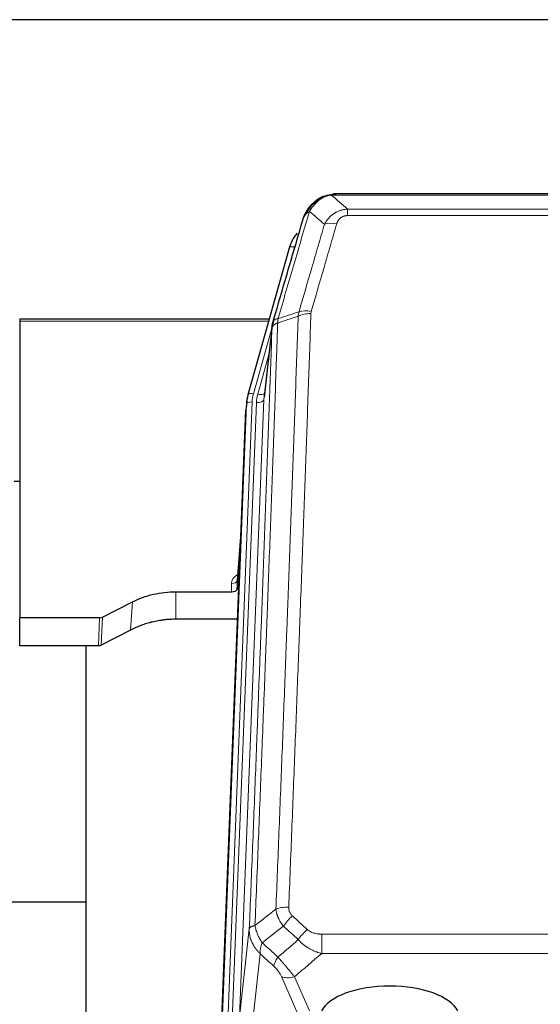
# Model space of a CAD drawing. Header units: inches. Extents: x 0 to 23760, y -13 to 16800.
# Tile 26 of 223: x 3528 to 3808, y 8070 to 8599. Entities that reach past the tile are written whole.
import ezdxf

# ---------------------------------------------------------------- set-up
doc = ezdxf.new("R2010")
doc.units = ezdxf.units.IN
doc.layers.add('254', color=7, linetype='Continuous', true_color=0xffffff)

msp = doc.modelspace()

# ---------------------------------------------------------------- linework, layer by layer
at = {"layer": '254', "color": 2, "linetype": 'Continuous', "lineweight": 25}
for p, q in [((4140.239, 8599.113), (2765.239, 8599.113)), ((3690.736, 8504.01), (3690.636, 8503.982)), ((3915.799, 8505.486), (3697.678, 8505.486)), ((3672.685, 8476.395), (3650.511, 8397.508)), ((3661.958, 8438.224), (3527.739, 8438.224)), ((3527.739, 8438.224), (3527.739, 8437.194)), ((3527.739, 8437.194), (3527.739, 8277.713)), ((3663.547, 8434.707), (3659.132, 8396.188)), ((3650.511, 8397.508), (3650.492, 8397.412)), ((3649.83, 8394.046), (3649.456, 8390.787)), ((3636.217, 8056.001), (3649.335, 8389.203)), ((3527.782, 8350.99), (3524.766, 8350.99)), ((3646.844, 8325.931), (3644.636, 8297.732)), ((3644.64, 8292.975), (3646.463, 8316.257)), ((3644.629, 8297.552), (3644.64, 8292.975)), ((3611.739, 8291.725), (3641.641, 8291.725)), ((3572.195, 8278.065), (3588.359, 8286.239)), ((3527.739, 8262.723), (3527.739, 8277.713)), ((3570.696, 8277.713), (3527.739, 8277.713)), ((3644.913, 8276.915), (3611.739, 8276.915)), ((3587.303, 8271.107), (3571.625, 8263.079)), ((3570.126, 8262.723), (3527.739, 8262.723)), ((3563.399, 8262.722), (3563.399, 8049.145)), ((3563.444, 8124.865), (3491.41, 8124.865))]:
    msp.add_line(p, q, dxfattribs=at)
at = {"layer": '254', "color": 110, "linetype": 'Continuous', "lineweight": 13}
for p, q in [((3690.636, 8503.982), (3690.568, 8503.825)), ((3918.141, 8504.824), (3695.336, 8504.824)), ((3704.067, 8497.356), (3909.41, 8497.356)), ((3704.067, 8497.356), (3704.067, 8493.822)), ((3909.41, 8493.822), (3704.067, 8493.822)), ((3675.573, 8476.968), (3670.848, 8460.157)), ((3661.671, 8437.194), (3527.739, 8437.194)), ((3663.472, 8433.916), (3653.399, 8398.082)), ((3663.418, 8433.195), (3659.041, 8395.015)), ((3661.773, 8419.227), (3655.747, 8397.789)), ((3636.597, 8059.439), (3649.708, 8392.461)), ((3652.702, 8393.681), (3639.591, 8060.659)), ((3641.983, 8061.494), (3655.049, 8393.388)), ((3659.041, 8395.015), (3645.975, 8063.121)), ((3649.708, 8392.461), (3649.335, 8389.203)), ((3646.836, 8325.739), (3644.629, 8297.552)), ((3611.739, 8291.725), (3611.739, 8276.915)), ((3641.641, 8291.725), (3641.631, 8296.141)), ((3588.359, 8286.239), (3587.303, 8271.107)), ((3570.126, 8262.723), (3570.696, 8277.713)), ((3572.195, 8278.065), (3571.625, 8263.079)), ((3645.975, 8063.121), (3651.223, 8110.527)), ((3690.153, 8107.727), (3690.153, 8097.295)), ((3690.153, 8107.727), (3923.325, 8107.727)), ((3657.038, 8097.176), (3651.813, 8049.976)), ((3923.325, 8097.295), (3690.153, 8097.295)), ((3676.776, 8065.994), (3668.464, 8084.925)), ((3675.526, 8084.776), (3683.583, 8066.424))]:
    msp.add_line(p, q, dxfattribs=at)
for centre, major_axis, ratio, start_param, end_param in [((3698.22, 8483.601), (-9.598, 2.808), 0.562843, 4.8755761, 5.6185342), ((3675.573, 8475.583), (-2.888, 0.812), 0.4480327, 4.837666, 6.2831701), ((3684.372, 8435.545), (9.994, -0.345), 0.559112, 1.5901207, 2.34753), ((3684.559, 8436.718), (9.604, -2.788), 0.5442898, 1.7274916, 2.473129), ((3653.399, 8396.697), (-2.888, 0.812), 0.4480327, 4.837666, 6.2831701), ((3676.72, 8392.931), (24.033, -0.038), 0.8858289, 2.8989744, 3.1081259), ((3679.067, 8392.638), (24.033, -0.038), 0.8858289, 2.8989744, 3.1081259), ((3655.747, 8399.636), (-3.851, 1.082), 0.4480327, 1.6960734, 2.8915811), ((3652.702, 8392.296), (-2.998, 0.118), 0.4614673, 4.7305545, 6.248991), ((3655.049, 8395.235), (-3.997, 0.157), 0.4614673, 1.5889619, 3.1073983), ((3647.635, 8296.141), (6.003, -0.046), 0.8757409, 2.0547277, 3.1504318), ((3641.631, 8297.595), (3, 0.007), 0.4848086, 4.7112485, 6.2484184), ((3672.413, 8117.818), (9.992, -0.404), 0.431453, 1.5882535, 2.3480729), ((3674.385, 8113.225), (-6.729, -7.397), 0.3051216, 4.388767, 5.1358022), ((3682.394, 8105.932), (6.736, 7.391), 0.3030979, 1.2497453, 1.9956357), ((3671.439, 8096.545), (6.719, 7.407), 0.3029797, 1.994528, 2.7400357), ((3675.526, 8090.947), (9.156, 4.02), 0.5833249, 3.617995, 4.4616661)]:
    msp.add_ellipse(centre, major_axis=major_axis, ratio=ratio, start_param=start_param, end_param=end_param, dxfattribs=at)
at = {"layer": '254', "color": 2, "linetype": 'Continuous', "lineweight": 25}
for centre, major_axis, ratio, start_param, end_param in [((3698.88, 8470.381), (27.014, -0.465), 0.8900028, 2.5369186, 2.912319), ((3676.72, 8391.545), (27.027, -0.37), 0.8864308, 2.9096812, 3.1188327), ((3641.642, 8293.019), (-3, 0), 0.4313147, 1.5706417, 3.1078116), ((3570.693, 8280.342), (3, -0.011), 0.8761328, 4.7166989, 5.239903), ((3570.124, 8265.386), (3, -0.007), 0.8874311, 4.7150805, 5.2382846), ((3726.739, 8062.452), (-37.64, 0), 0.4617486, 3.372107, 6.0525728)]:
    msp.add_ellipse(centre, major_axis=major_axis, ratio=ratio, start_param=start_param, end_param=end_param, dxfattribs=at)
for points, knots in [([(3685.524, 8500.099), (3685.71, 8500.294), (3685.899, 8500.484), (3686.671, 8501.227), (3687.281, 8501.743), (3688.551, 8502.681), (3689.21, 8503.103), (3690.112, 8503.596), (3690.339, 8503.713), (3690.568, 8503.825)], [0, 0, 0, 0, 0.125, 0.125, 0.5, 0.5, 0.875, 0.875, 1, 1, 1, 1]), ([(3690.568, 8503.825), (3691.025, 8504.048), (3691.489, 8504.247), (3693.36, 8504.949), (3694.796, 8505.255), (3696.207, 8505.344)], [0, 0, 0, 0, 0.25, 0.25, 1, 1, 1, 1]), ([(3690.736, 8504.01), (3691.314, 8504.26), (3691.902, 8504.479), (3692.583, 8504.694), (3692.67, 8504.721), (3692.758, 8504.747)], [0, 0, 0, 0, 0.8717446, 0.8717446, 1, 1, 1, 1]), ([(3697.878, 8505.484), (3697.864, 8505.484), (3697.836, 8505.485), (3697.794, 8505.485), (3697.753, 8505.486), (3697.714, 8505.486), (3697.676, 8505.486), (3697.638, 8505.486), (3697.602, 8505.486), (3697.567, 8505.485), (3697.532, 8505.485), (3697.499, 8505.484), (3697.467, 8505.484), (3697.436, 8505.483), (3697.406, 8505.482), (3697.377, 8505.481), (3697.349, 8505.48), (3697.322, 8505.479), (3697.297, 8505.478), (3697.272, 8505.477), (3697.248, 8505.475), (3697.226, 8505.474), (3697.204, 8505.473), (3697.184, 8505.472), (3697.164, 8505.471), (3697.146, 8505.47), (3697.128, 8505.469), (3697.112, 8505.467), (3697.097, 8505.466), (3697.083, 8505.465), (3697.07, 8505.465), (3697.057, 8505.464), (3697.046, 8505.463), (3697.037, 8505.462), (3697.028, 8505.461), (3697.02, 8505.461), (3697.013, 8505.46), (3697.007, 8505.46), (3697.003, 8505.459), (3696.99, 8505.458), (3696.969, 8505.457), (3696.94, 8505.454), (3696.912, 8505.452), (3696.883, 8505.449), (3696.855, 8505.446), (3696.828, 8505.443), (3696.801, 8505.44), (3696.774, 8505.437), (3696.747, 8505.434), (3696.721, 8505.431), (3696.695, 8505.428), (3696.669, 8505.424), (3696.644, 8505.421), (3696.619, 8505.418), (3696.594, 8505.414), (3696.57, 8505.411), (3696.546, 8505.407), (3696.522, 8505.403), (3696.499, 8505.4), (3696.476, 8505.396), (3696.453, 8505.392), (3696.431, 8505.388), (3696.409, 8505.385), (3696.387, 8505.381), (3696.366, 8505.377), (3696.345, 8505.373), (3696.324, 8505.369), (3696.304, 8505.365), (3696.284, 8505.361), (3696.264, 8505.356), (3696.244, 8505.352), (3696.225, 8505.348), (3696.213, 8505.345), (3696.207, 8505.344)], [0, 0, 0, 0, 0.0247661, 0.0489206, 0.0724636, 0.0953949, 0.1177147, 0.1394229, 0.1605195, 0.1810045, 0.2008779, 0.2201398, 0.23879, 0.2568287, 0.2742558, 0.2910713, 0.3072753, 0.3228676, 0.3378484, 0.3522176, 0.3659752, 0.3791212, 0.3916556, 0.4035785, 0.4148897, 0.4255894, 0.4356775, 0.445154, 0.454019, 0.4622723, 0.4699141, 0.4769443, 0.4833629, 0.48917, 0.4943654, 0.4989493, 0.5029216, 0.5062824, 0.5090316, 0.5111692, 0.5284651, 0.5456049, 0.5625886, 0.5794163, 0.5960881, 0.612604, 0.6289642, 0.6451687, 0.6612176, 0.6771111, 0.6928491, 0.7084319, 0.7238594, 0.7391318, 0.7542492, 0.7692118, 0.7840195, 0.7986726, 0.8131712, 0.8275153, 0.8417051, 0.8557408, 0.8696224, 0.8833501, 0.8969241, 0.9103445, 0.9236114, 0.936725, 0.9496856, 0.9624932, 0.975148, 0.9876502, 1, 1, 1, 1]), ([(3680.656, 8493.19), (3681.268, 8494.929), (3682.164, 8496.618), (3683.694, 8498.654), (3684.104, 8499.145), (3684.539, 8499.614)], [0, 0, 0, 0, 0.75, 0.75, 1, 1, 1, 1]), ([(3684.159, 8499.144), (3684.216, 8499.246), (3684.285, 8499.349), (3684.421, 8499.505), (3684.477, 8499.561), (3684.539, 8499.614)], [0, 0, 0, 0, 0.6295096, 0.6295096, 1, 1, 1, 1]), ([(3684.539, 8499.614), (3684.756, 8499.849), (3684.98, 8500.078), (3685.853, 8500.928), (3686.544, 8501.509), (3687.271, 8502.035)], [0, 0, 0, 0, 0.2626999, 0.2626999, 1, 1, 1, 1]), ([(3680.017, 8491.415), (3680.023, 8491.438), (3680.035, 8491.482), (3680.053, 8491.547), (3680.071, 8491.613), (3680.089, 8491.678), (3680.108, 8491.743), (3680.127, 8491.808), (3680.146, 8491.873), (3680.165, 8491.937), (3680.184, 8492.001), (3680.203, 8492.064), (3680.223, 8492.128), (3680.243, 8492.191), (3680.263, 8492.253), (3680.283, 8492.316), (3680.303, 8492.378), (3680.323, 8492.44), (3680.344, 8492.502), (3680.365, 8492.563), (3680.385, 8492.624), (3680.406, 8492.685), (3680.427, 8492.745), (3680.449, 8492.805), (3680.47, 8492.865), (3680.492, 8492.925), (3680.513, 8492.984), (3680.535, 8493.043), (3680.557, 8493.102), (3680.579, 8493.16), (3680.601, 8493.218), (3680.623, 8493.276), (3680.645, 8493.334), (3680.668, 8493.391), (3680.69, 8493.448), (3680.713, 8493.505), (3680.736, 8493.561), (3680.758, 8493.618), (3680.781, 8493.673), (3680.804, 8493.729), (3680.828, 8493.784), (3680.851, 8493.839), (3680.874, 8493.894), (3680.897, 8493.949), (3680.921, 8494.003), (3680.944, 8494.057), (3680.968, 8494.11), (3680.992, 8494.164), (3681.016, 8494.217), (3681.039, 8494.269), (3681.063, 8494.322), (3681.087, 8494.374), (3681.111, 8494.426), (3681.136, 8494.478), (3681.16, 8494.529), (3681.184, 8494.58), (3681.208, 8494.631), (3681.233, 8494.681), (3681.257, 8494.732), (3681.282, 8494.782), (3681.306, 8494.831), (3681.331, 8494.881), (3681.355, 8494.93), (3681.38, 8494.979), (3681.405, 8495.027), (3681.429, 8495.076), (3681.448, 8495.112), (3681.458, 8495.132), (3681.46, 8495.136)], [0, 0, 0, 0, 0.0171812, 0.0343046, 0.0513704, 0.0683783, 0.0853286, 0.1022212, 0.119056, 0.1358331, 0.1525524, 0.1692141, 0.185818, 0.2023642, 0.2188526, 0.2352834, 0.2516564, 0.2679717, 0.2842292, 0.3004291, 0.3165712, 0.3326555, 0.3486822, 0.3646511, 0.3805623, 0.3964158, 0.4122116, 0.4279496, 0.4436299, 0.4592525, 0.4748173, 0.4903244, 0.5057738, 0.5211655, 0.5364994, 0.5517757, 0.5669942, 0.5821549, 0.597258, 0.6123033, 0.6272909, 0.6422208, 0.6570929, 0.6719073, 0.686664, 0.701363, 0.7160042, 0.7305878, 0.7451136, 0.7595816, 0.773992, 0.7883446, 0.8026395, 0.8168767, 0.8310561, 0.8451778, 0.8592418, 0.8732481, 0.8871967, 0.9010875, 0.9149206, 0.928696, 0.9424136, 0.9560736, 0.9696758, 0.9832203, 0.996707, 1, 1, 1, 1]), ([(3680.017, 8491.415), (3680.101, 8491.876), (3680.243, 8492.327), (3680.506, 8492.906), (3680.578, 8493.049), (3680.656, 8493.19)], [0, 0, 0, 0, 0.75, 0.75, 1, 1, 1, 1]), ([(3663.974, 8436.646), (3666.66, 8445.857), (3669.34, 8455.027), (3673.35, 8468.72), (3674.686, 8473.274), (3677.354, 8482.36), (3678.686, 8486.893), (3680.017, 8491.415)], [0, 0, 0, 0, 0.5, 0.5, 0.75, 0.75, 1, 1, 1, 1]), ([(3663.418, 8433.195), (3663.418, 8433.206), (3663.42, 8433.246), (3663.423, 8433.332), (3663.43, 8433.471), (3663.442, 8433.664), (3663.46, 8433.91), (3663.489, 8434.209), (3663.531, 8434.561), (3663.575, 8434.861), (3663.613, 8435.092), (3663.639, 8435.235), (3663.665, 8435.374), (3663.692, 8435.51), (3663.719, 8435.641), (3663.747, 8435.768), (3663.775, 8435.891), (3663.803, 8436.011), (3663.832, 8436.126), (3663.86, 8436.238), (3663.889, 8436.345), (3663.917, 8436.449), (3663.946, 8436.549), (3663.965, 8436.614), (3663.974, 8436.646)], [0, 0, 0, 0, 0.0092499, 0.0337179, 0.073404, 0.128308, 0.1984299, 0.2837694, 0.3843264, 0.5001005, 0.5424888, 0.5838484, 0.6241794, 0.6634821, 0.7017567, 0.7390032, 0.7752221, 0.8104134, 0.8445775, 0.8777146, 0.909825, 0.9409091, 0.9709673, 1, 1, 1, 1]), ([(3588.359, 8286.239), (3591.893, 8288.025), (3595.694, 8289.405), (3603.577, 8291.254), (3607.658, 8291.725), (3611.739, 8291.725)], [0, 0, 0, 0, 0.5, 0.5, 1, 1, 1, 1]), ([(3611.739, 8276.915), (3610.669, 8276.915), (3608.534, 8276.853), (3606.408, 8276.666), (3605.082, 8276.511), (3604.817, 8276.478), (3604.289, 8276.409), (3603.497, 8276.298), (3602.709, 8276.171), (3601.139, 8275.894), (3600.099, 8275.678), (3598.937, 8275.401), (3598.808, 8275.37), (3598.55, 8275.307), (3598.164, 8275.21), (3597.269, 8274.976), (3596.508, 8274.759), (3594.998, 8274.303), (3593.011, 8273.638), (3591.077, 8272.861), (3589.17, 8272.027), (3588.229, 8271.582), (3587.303, 8271.107)], [0, 0, 0, 0, 0.125, 0.25, 0.25, 0.28125, 0.28125, 0.3125, 0.375, 0.375, 0.5, 0.5, 0.515625, 0.515625, 0.53125, 0.5625, 0.625, 0.625, 0.75, 0.875, 0.875, 1, 1, 1, 1])]:
    msp.add_open_spline(points, degree=3, knots=knots, dxfattribs=at)
at = {"layer": '254', "color": 110, "linetype": 'Continuous', "lineweight": 13}
for points, knots in [([(3686.749, 8500.311), (3686.898, 8500.47), (3687.05, 8500.625), (3687.664, 8501.234), (3688.143, 8501.662), (3689.138, 8502.448), (3689.652, 8502.807), (3690.359, 8503.231), (3690.538, 8503.333), (3690.718, 8503.43)], [0, 0, 0, 0, 0.125, 0.125, 0.5, 0.5, 0.875, 0.875, 1, 1, 1, 1]), ([(3690.568, 8503.825), (3690.566, 8503.795), (3690.568, 8503.762), (3690.581, 8503.677), (3690.597, 8503.621), (3690.645, 8503.517), (3690.678, 8503.469), (3690.718, 8503.43)], [0, 0, 0, 0, 0.25, 0.25, 0.625, 0.625, 1, 1, 1, 1]), ([(3690.718, 8503.43), (3691.078, 8503.625), (3691.446, 8503.801), (3692.94, 8504.428), (3694.116, 8504.722), (3695.336, 8504.824)], [0, 0, 0, 0, 0.25, 0.25, 1, 1, 1, 1]), ([(3696.207, 8505.344), (3696.199, 8505.342), (3696.183, 8505.338), (3696.159, 8505.333), (3696.136, 8505.327), (3696.113, 8505.321), (3696.09, 8505.315), (3696.068, 8505.309), (3696.046, 8505.303), (3696.024, 8505.297), (3696.003, 8505.291), (3695.982, 8505.285), (3695.961, 8505.278), (3695.941, 8505.272), (3695.921, 8505.265), (3695.901, 8505.259), (3695.882, 8505.252), (3695.863, 8505.245), (3695.844, 8505.238), (3695.826, 8505.232), (3695.808, 8505.225), (3695.79, 8505.217), (3695.773, 8505.21), (3695.756, 8505.203), (3695.739, 8505.196), (3695.723, 8505.188), (3695.707, 8505.181), (3695.691, 8505.173), (3695.676, 8505.166), (3695.661, 8505.158), (3695.646, 8505.15), (3695.632, 8505.143), (3695.618, 8505.135), (3695.604, 8505.127), (3695.591, 8505.119), (3695.578, 8505.111), (3695.565, 8505.103), (3695.553, 8505.094), (3695.541, 8505.086), (3695.529, 8505.078), (3695.518, 8505.07), (3695.507, 8505.061), (3695.496, 8505.053), (3695.486, 8505.044), (3695.476, 8505.035), (3695.466, 8505.027), (3695.456, 8505.018), (3695.447, 8505.009), (3695.439, 8505.001), (3695.43, 8504.992), (3695.422, 8504.983), (3695.414, 8504.974), (3695.407, 8504.965), (3695.4, 8504.956), (3695.393, 8504.946), (3695.387, 8504.937), (3695.381, 8504.928), (3695.375, 8504.919), (3695.37, 8504.909), (3695.365, 8504.9), (3695.36, 8504.891), (3695.355, 8504.881), (3695.351, 8504.872), (3695.348, 8504.862), (3695.344, 8504.853), (3695.341, 8504.843), (3695.338, 8504.833), (3695.337, 8504.827), (3695.336, 8504.824)], [0, 0, 0, 0, 0.0185022, 0.0368847, 0.0551481, 0.073293, 0.0913199, 0.1092294, 0.1270222, 0.1446988, 0.1622598, 0.1797059, 0.1970378, 0.2142561, 0.2313614, 0.2483544, 0.265236, 0.2820066, 0.2986672, 0.3152184, 0.331661, 0.3479958, 0.3642235, 0.380345, 0.3963611, 0.4122725, 0.4280803, 0.4437851, 0.459388, 0.4748898, 0.4902915, 0.5055939, 0.5207981, 0.535905, 0.5509156, 0.565831, 0.5806521, 0.5953801, 0.6100159, 0.6245607, 0.6390157, 0.6533819, 0.6676604, 0.6818526, 0.6959596, 0.7099825, 0.7239227, 0.7377815, 0.75156, 0.7652597, 0.7788818, 0.7924277, 0.8058989, 0.8192966, 0.8326224, 0.8458776, 0.8590638, 0.8721825, 0.8852351, 0.8982233, 0.9111485, 0.9240124, 0.9368166, 0.9495628, 0.9622525, 0.9748874, 0.9874694, 1, 1, 1, 1]), ([(3681.866, 8494.774), (3682.565, 8496.227), (3683.436, 8497.621), (3684.796, 8499.304), (3685.153, 8499.71), (3685.524, 8500.099)], [0, 0, 0, 0, 0.75, 0.75, 1, 1, 1, 1]), ([(3683.573, 8496.104), (3684.266, 8497.22), (3685.033, 8498.317), (3686.159, 8499.667), (3686.45, 8499.995), (3686.749, 8500.311)], [0, 0, 0, 0, 0.75, 0.75, 1, 1, 1, 1]), ([(3684.539, 8499.614), (3684.569, 8499.641), (3684.602, 8499.667), (3684.736, 8499.768), (3684.849, 8499.838), (3685.099, 8499.96), (3685.235, 8500.012), (3685.426, 8500.072), (3685.475, 8500.086), (3685.524, 8500.099)], [0, 0, 0, 0, 0.125, 0.125, 0.5, 0.5, 0.875, 0.875, 1, 1, 1, 1]), ([(3685.524, 8500.099), (3685.623, 8500.125), (3685.724, 8500.148), (3685.981, 8500.199), (3686.139, 8500.222), (3686.449, 8500.267), (3686.603, 8500.287), (3686.749, 8500.311)], [0, 0, 0, 0, 0.25, 0.25, 0.625, 0.625, 1, 1, 1, 1]), ([(3683.573, 8496.104), (3682.175, 8491.35), (3680.776, 8486.584), (3677.974, 8477.028), (3676.571, 8472.238), (3672.357, 8457.835), (3669.542, 8448.188), (3666.719, 8438.495)], [0, 0, 0, 0, 0.25, 0.25, 0.5, 0.5, 1, 1, 1, 1]), ([(3680.656, 8493.19), (3680.695, 8493.26), (3680.735, 8493.33), (3680.903, 8493.608), (3681.042, 8493.812), (3681.345, 8494.208), (3681.51, 8494.401), (3681.745, 8494.651), (3681.805, 8494.713), (3681.866, 8494.774)], [0, 0, 0, 0, 0.125, 0.125, 0.5, 0.5, 0.875, 0.875, 1, 1, 1, 1]), ([(3681.866, 8494.774), (3681.989, 8494.896), (3682.117, 8495.016), (3682.449, 8495.308), (3682.66, 8495.476), (3683.102, 8495.801), (3683.333, 8495.956), (3683.573, 8496.104)], [0, 0, 0, 0, 0.25, 0.25, 0.625, 0.625, 1, 1, 1, 1]), ([(3691.64, 8489.142), (3691.938, 8489.71), (3692.264, 8490.257), (3692.977, 8491.309), (3693.364, 8491.813), (3693.992, 8492.535), (3694.264, 8492.829), (3694.549, 8493.114), (3694.664, 8493.227), (3694.722, 8493.283), (3694.898, 8493.449), (3695.017, 8493.559), (3695.619, 8494.094), (3696.128, 8494.491), (3696.8, 8494.946), (3696.937, 8495.035), (3697.144, 8495.165), (3697.213, 8495.207), (3697.353, 8495.292), (3697.423, 8495.333), (3697.775, 8495.538), (3698.062, 8495.692), (3698.938, 8496.126), (3699.543, 8496.376), (3700.247, 8496.613), (3700.325, 8496.639), (3700.483, 8496.689), (3700.562, 8496.713), (3700.8, 8496.785), (3700.959, 8496.83), (3701.439, 8496.957), (3701.762, 8497.031), (3702.737, 8497.222), (3703.397, 8497.309), (3704.067, 8497.356)], [0, 0, 0, 0, 0.125, 0.125, 0.25, 0.25, 0.3125, 0.328125, 0.328125, 0.34375, 0.34375, 0.375, 0.375, 0.5, 0.5, 0.53125, 0.53125, 0.546875, 0.546875, 0.5625, 0.5625, 0.625, 0.625, 0.75, 0.75, 0.765625, 0.765625, 0.78125, 0.78125, 0.8125, 0.8125, 0.875, 0.875, 1, 1, 1, 1]), ([(3698.22, 8489.387), (3698.241, 8489.459), (3698.264, 8489.531), (3698.31, 8489.675), (3698.334, 8489.746), (3698.409, 8489.959), (3698.464, 8490.1), (3698.582, 8490.378), (3698.645, 8490.516), (3698.782, 8490.787), (3698.855, 8490.921), (3699.012, 8491.185), (3699.096, 8491.316), (3699.231, 8491.508), (3699.278, 8491.571), (3699.374, 8491.697), (3699.424, 8491.76), (3699.578, 8491.944), (3699.686, 8492.063), (3699.914, 8492.292), (3700.034, 8492.402), (3700.223, 8492.561), (3700.32, 8492.639), (3700.421, 8492.714), (3700.49, 8492.763), (3700.524, 8492.788), (3700.699, 8492.908), (3700.843, 8492.997), (3701.29, 8493.246), (3701.607, 8493.385), (3702.027, 8493.525), (3702.112, 8493.551), (3702.285, 8493.6), (3702.372, 8493.622), (3702.634, 8493.684), (3702.81, 8493.718), (3703.164, 8493.771), (3703.343, 8493.79), (3703.703, 8493.816), (3703.885, 8493.822), (3704.067, 8493.822)], [0, 0, 0, 0, 0.03125, 0.03125, 0.0625, 0.0625, 0.125, 0.125, 0.1875, 0.1875, 0.25, 0.25, 0.3125, 0.3125, 0.34375, 0.34375, 0.375, 0.375, 0.4375, 0.4375, 0.5, 0.5, 0.53125, 0.546875, 0.546875, 0.5625, 0.5625, 0.625, 0.625, 0.75, 0.75, 0.78125, 0.78125, 0.8125, 0.8125, 0.875, 0.875, 0.9375, 0.9375, 1, 1, 1, 1]), ([(3677.963, 8442.145), (3680.251, 8450.038), (3682.535, 8457.901), (3685.955, 8469.651), (3687.093, 8473.56), (3689.369, 8481.363), (3690.505, 8485.256), (3691.64, 8489.142)], [0, 0, 0, 0, 0.5, 0.5, 0.75, 0.75, 1, 1, 1, 1]), ([(3698.22, 8489.387), (3697.086, 8485.495), (3695.951, 8481.595), (3693.679, 8473.78), (3692.541, 8469.865), (3689.126, 8458.097), (3686.845, 8450.221), (3684.559, 8442.316)], [0, 0, 0, 0, 0.25, 0.25, 0.5, 0.5, 1, 1, 1, 1]), ([(3665.53, 8121.175), (3666.088, 8134.988), (3667.19, 8162.483), (3668.8, 8203.335), (3669.844, 8230.309), (3670.615, 8250.442), (3670.998, 8260.484), (3671.377, 8270.489), (3671.629, 8277.151), (3671.754, 8280.478), (3672.379, 8297.092), (3672.87, 8310.312), (3673.597, 8330.037), (3673.837, 8336.593), (3674.313, 8349.667), (3674.55, 8356.185), (3675.253, 8375.683), (3676.174, 8401.53), (3677.066, 8427.075), (3677.504, 8439.773)], [0, 0, 0, 0, 0.125, 0.25, 0.375, 0.375, 0.4375, 0.46875, 0.46875, 0.5, 0.5, 0.625, 0.625, 0.6875, 0.6875, 0.75, 0.75, 0.875, 1, 1, 1, 1]), ([(3684.372, 8441.139), (3683.934, 8428.425), (3683.044, 8402.847), (3682.123, 8376.968), (3681.421, 8357.445), (3681.185, 8350.918), (3680.709, 8337.827), (3680.469, 8331.263), (3679.744, 8311.514), (3679.253, 8298.277), (3678.629, 8281.641), (3678.504, 8278.31), (3678.253, 8271.64), (3677.874, 8261.622), (3677.492, 8251.567), (3676.721, 8231.409), (3675.679, 8204.4), (3674.071, 8163.496), (3672.971, 8135.966), (3672.413, 8122.136)], [0, 0, 0, 0, 0.125, 0.25, 0.25, 0.3125, 0.3125, 0.375, 0.375, 0.5, 0.5, 0.53125, 0.53125, 0.5625, 0.625, 0.625, 0.75, 0.875, 1, 1, 1, 1]), ([(3684.372, 8441.139), (3684.379, 8441.338), (3684.398, 8441.535), (3684.46, 8441.928), (3684.503, 8442.122), (3684.559, 8442.316)], [0, 0, 0, 0, 0.5, 0.5, 1, 1, 1, 1]), ([(3666.507, 8436.204), (3666.452, 8434.592), (3666.396, 8432.979), (3666.284, 8429.75), (3666.115, 8424.902), (3665.72, 8413.567), (3665.376, 8403.808), (3664.683, 8384.231), (3663.743, 8357.975), (3662.284, 8318.13), (3661.28, 8291.26), (3660.706, 8276.058), (3660.642, 8274.368), (3660.514, 8270.985), (3660.321, 8265.908), (3659.87, 8254.037), (3659.479, 8243.823), (3659.15, 8235.288), (3659.084, 8233.58), (3658.952, 8230.162), (3658.754, 8225.032), (3658.289, 8213.04), (3657.886, 8202.724), (3657.074, 8182.042), (3655.977, 8154.334), (3654.85, 8126.361), (3654.278, 8112.308)], [0, 0, 0, 0, 0.015625, 0.015625, 0.03125, 0.0625, 0.125, 0.125, 0.25, 0.375, 0.5, 0.5, 0.515625, 0.515625, 0.53125, 0.5625, 0.625, 0.625, 0.640625, 0.640625, 0.65625, 0.6875, 0.75, 0.75, 0.875, 1, 1, 1, 1]), ([(3666.507, 8436.204), (3666.495, 8436.199), (3666.469, 8436.19), (3666.431, 8436.175), (3666.393, 8436.161), (3666.355, 8436.146), (3666.317, 8436.131), (3666.278, 8436.115), (3666.24, 8436.099), (3666.201, 8436.083), (3666.162, 8436.067), (3666.124, 8436.051), (3666.085, 8436.034), (3666.046, 8436.017), (3666.007, 8435.999), (3665.968, 8435.982), (3665.929, 8435.964), (3665.89, 8435.946), (3665.85, 8435.927), (3665.811, 8435.908), (3665.772, 8435.889), (3665.733, 8435.87), (3665.693, 8435.85), (3665.654, 8435.83), (3665.615, 8435.81), (3665.576, 8435.789), (3665.537, 8435.768), (3665.498, 8435.747), (3665.459, 8435.725), (3665.42, 8435.703), (3665.381, 8435.681), (3665.342, 8435.659), (3665.303, 8435.636), (3665.264, 8435.613), (3665.226, 8435.589), (3665.187, 8435.565), (3665.149, 8435.541), (3665.11, 8435.517), (3665.072, 8435.492), (3665.034, 8435.467), (3664.997, 8435.442), (3664.959, 8435.416), (3664.921, 8435.39), (3664.884, 8435.363), (3664.847, 8435.336), (3664.81, 8435.309), (3664.773, 8435.282), (3664.737, 8435.254), (3664.701, 8435.226), (3664.665, 8435.197), (3664.629, 8435.168), (3664.594, 8435.139), (3664.559, 8435.11), (3664.524, 8435.08), (3664.489, 8435.049), (3664.455, 8435.019), (3664.421, 8434.988), (3664.387, 8434.956), (3664.354, 8434.925), (3664.319, 8434.89), (3664.282, 8434.854), (3664.243, 8434.814), (3664.206, 8434.775), (3664.169, 8434.735), (3664.133, 8434.695), (3664.098, 8434.655), (3664.064, 8434.615), (3664.031, 8434.574), (3663.998, 8434.533), (3663.966, 8434.492), (3663.935, 8434.451), (3663.905, 8434.41), (3663.876, 8434.368), (3663.848, 8434.326), (3663.82, 8434.285), (3663.794, 8434.242), (3663.768, 8434.2), (3663.743, 8434.158), (3663.719, 8434.115), (3663.696, 8434.073), (3663.674, 8434.03), (3663.652, 8433.987), (3663.632, 8433.944), (3663.612, 8433.901), (3663.593, 8433.857), (3663.575, 8433.814), (3663.558, 8433.77), (3663.542, 8433.727), (3663.527, 8433.683), (3663.513, 8433.639), (3663.499, 8433.595), (3663.487, 8433.551), (3663.475, 8433.507), (3663.464, 8433.462), (3663.454, 8433.418), (3663.445, 8433.374), (3663.437, 8433.329), (3663.43, 8433.285), (3663.423, 8433.24), (3663.42, 8433.21), (3663.418, 8433.195)], [0, 0, 0, 0, 0.0069372, 0.0139334, 0.0209887, 0.028103, 0.0352764, 0.0425088, 0.0498003, 0.0571509, 0.0645605, 0.0720292, 0.0795569, 0.0871437, 0.0947896, 0.1024945, 0.1102584, 0.1180815, 0.1259636, 0.1339048, 0.141905, 0.1499643, 0.1580827, 0.1662601, 0.1744966, 0.1827922, 0.1911468, 0.1995605, 0.2080333, 0.2165651, 0.225156, 0.233806, 0.2425151, 0.2512832, 0.2601104, 0.2689967, 0.277942, 0.2869465, 0.29601, 0.3051325, 0.3143142, 0.3235549, 0.3328547, 0.3422136, 0.3516315, 0.3611085, 0.3706446, 0.3802398, 0.3898941, 0.3996074, 0.4093798, 0.4192113, 0.4291019, 0.4390515, 0.4490602, 0.459128, 0.4692549, 0.4794409, 0.4896859, 0.4999901, 0.5124905, 0.524991, 0.5374914, 0.5499918, 0.5624922, 0.5749926, 0.587493, 0.5999934, 0.6124937, 0.6249941, 0.6374944, 0.6499948, 0.6624951, 0.6749954, 0.6874957, 0.699996, 0.7124963, 0.7249966, 0.7374968, 0.7499971, 0.7624973, 0.7749976, 0.7874978, 0.799998, 0.8124982, 0.8249984, 0.8374986, 0.8499988, 0.8624989, 0.8749991, 0.8874992, 0.8999993, 0.9124995, 0.9249996, 0.9374997, 0.9499998, 0.9624998, 0.9749999, 0.9875, 1, 1, 1, 1]), ([(3666.719, 8438.495), (3666.311, 8438.46), (3665.938, 8438.39), (3665.28, 8438.187), (3664.994, 8438.053), (3664.523, 8437.731), (3664.337, 8437.543), (3664.073, 8437.123), (3663.996, 8436.892), (3663.974, 8436.646)], [0, 0, 0, 0, 0.25, 0.25, 0.5, 0.5, 0.75, 0.75, 1, 1, 1, 1]), ([(3666.507, 8436.204), (3666.528, 8436.605), (3666.544, 8436.992), (3666.602, 8437.75), (3666.644, 8438.122), (3666.719, 8438.495)], [0, 0, 0, 0, 0.5, 0.5, 1, 1, 1, 1]), ([(3651.223, 8110.527), (3651.793, 8124.527), (3652.917, 8152.395), (3654.011, 8179.998), (3654.821, 8200.602), (3655.222, 8210.879), (3655.686, 8222.826), (3655.884, 8227.937), (3656.015, 8231.342), (3656.081, 8233.044), (3656.409, 8241.546), (3656.799, 8251.722), (3657.249, 8263.547), (3657.441, 8268.605), (3657.569, 8271.975), (3657.633, 8273.659), (3658.205, 8288.803), (3659.207, 8315.572), (3660.661, 8355.265), (3662.067, 8394.499), (3662.973, 8420.348), (3663.418, 8433.195)], [0, 0, 0, 0, 0.125, 0.25, 0.25, 0.3125, 0.34375, 0.359375, 0.359375, 0.375, 0.375, 0.4375, 0.46875, 0.484375, 0.484375, 0.5, 0.5, 0.625, 0.75, 0.875, 1, 1, 1, 1]), ([(3674.385, 8117.524), (3674.219, 8117.676), (3674.061, 8117.835), (3673.875, 8118.042), (3673.838, 8118.084), (3673.766, 8118.168), (3673.731, 8118.211), (3673.626, 8118.341), (3673.559, 8118.428), (3673.367, 8118.694), (3673.132, 8119.059), (3672.942, 8119.444), (3672.816, 8119.741), (3672.777, 8119.841), (3672.722, 8119.993), (3672.705, 8120.044), (3672.671, 8120.147), (3672.655, 8120.198), (3672.579, 8120.455), (3672.531, 8120.662), (3672.459, 8121.079), (3672.434, 8121.288), (3672.407, 8121.71), (3672.405, 8121.922), (3672.413, 8122.136)], [0, 0, 0, 0, 0.125, 0.125, 0.15625, 0.15625, 0.1875, 0.1875, 0.25, 0.25, 0.375, 0.5, 0.5, 0.5625, 0.5625, 0.59375, 0.59375, 0.625, 0.625, 0.75, 0.75, 0.875, 0.875, 1, 1, 1, 1]), ([(3669.563, 8112.057), (3669.272, 8112.401), (3668.995, 8112.753), (3668.667, 8113.2), (3668.602, 8113.29), (3668.474, 8113.471), (3668.41, 8113.562), (3668.224, 8113.835), (3668.103, 8114.019), (3667.754, 8114.572), (3667.319, 8115.318), (3666.947, 8116.081), (3666.691, 8116.66), (3666.609, 8116.854), (3666.493, 8117.147), (3666.456, 8117.245), (3666.382, 8117.441), (3666.347, 8117.539), (3666.174, 8118.03), (3666.054, 8118.423), (3665.846, 8119.208), (3665.673, 8119.994), (3665.566, 8120.781), (3665.53, 8121.175)], [0, 0, 0, 0, 0.125, 0.125, 0.15625, 0.15625, 0.1875, 0.1875, 0.25, 0.25, 0.375, 0.5, 0.5, 0.5625, 0.5625, 0.59375, 0.59375, 0.625, 0.625, 0.75, 0.75, 0.875, 1, 1, 1, 1]), ([(3654.278, 8112.308), (3654.052, 8112.271), (3653.836, 8112.229), (3653.425, 8112.133), (3653.231, 8112.08), (3652.867, 8111.964), (3652.697, 8111.901), (3652.383, 8111.765), (3652.239, 8111.692), (3651.977, 8111.539), (3651.86, 8111.458), (3651.654, 8111.289), (3651.565, 8111.201), (3651.343, 8110.926), (3651.252, 8110.731), (3651.223, 8110.527)], [0, 0, 0, 0, 0.125, 0.125, 0.25, 0.25, 0.375, 0.375, 0.5, 0.5, 0.625, 0.625, 0.75, 0.75, 1, 1, 1, 1]), ([(3658.143, 8103.062), (3657.64, 8103.811), (3657.178, 8104.577), (3656.552, 8105.739), (3656.354, 8106.128), (3655.982, 8106.909), (3655.808, 8107.3), (3655.32, 8108.474), (3655.042, 8109.256), (3654.586, 8110.8), (3654.407, 8111.563), (3654.278, 8112.308)], [0, 0, 0, 0, 0.25, 0.25, 0.375, 0.375, 0.5, 0.5, 0.75, 0.75, 1, 1, 1, 1]), ([(3657.038, 8097.176), (3657.02, 8097.192), (3656.986, 8097.226), (3656.935, 8097.276), (3656.883, 8097.327), (3656.832, 8097.378), (3656.782, 8097.429), (3656.731, 8097.48), (3656.68, 8097.531), (3656.63, 8097.583), (3656.579, 8097.635), (3656.529, 8097.687), (3656.479, 8097.739), (3656.43, 8097.791), (3656.38, 8097.843), (3656.331, 8097.896), (3656.281, 8097.948), (3656.232, 8098.001), (3656.183, 8098.054), (3656.134, 8098.108), (3656.086, 8098.161), (3656.037, 8098.215), (3655.989, 8098.268), (3655.941, 8098.322), (3655.893, 8098.376), (3655.845, 8098.431), (3655.798, 8098.485), (3655.75, 8098.54), (3655.703, 8098.595), (3655.656, 8098.649), (3655.609, 8098.705), (3655.563, 8098.76), (3655.516, 8098.815), (3655.47, 8098.871), (3655.424, 8098.927), (3655.378, 8098.982), (3655.332, 8099.039), (3655.287, 8099.095), (3655.241, 8099.151), (3655.196, 8099.208), (3655.151, 8099.264), (3655.106, 8099.321), (3655.062, 8099.378), (3655.017, 8099.436), (3654.973, 8099.493), (3654.929, 8099.551), (3654.885, 8099.608), (3654.842, 8099.666), (3654.799, 8099.724), (3654.755, 8099.782), (3654.712, 8099.841), (3654.67, 8099.899), (3654.627, 8099.958), (3654.585, 8100.016), (3654.543, 8100.075), (3654.501, 8100.134), (3654.459, 8100.194), (3654.418, 8100.253), (3654.376, 8100.313), (3654.335, 8100.372), (3654.294, 8100.432), (3654.254, 8100.492), (3654.213, 8100.552), (3654.173, 8100.613), (3654.133, 8100.673), (3654.093, 8100.734), (3654.054, 8100.795), (3654.015, 8100.855), (3653.976, 8100.916), (3653.937, 8100.978), (3653.898, 8101.039), (3653.86, 8101.1), (3653.822, 8101.162), (3653.784, 8101.224), (3653.746, 8101.286), (3653.708, 8101.348), (3653.671, 8101.41), (3653.634, 8101.472), (3653.597, 8101.535), (3653.561, 8101.597), (3653.525, 8101.66), (3653.489, 8101.723), (3653.453, 8101.786), (3653.417, 8101.849), (3653.382, 8101.913), (3653.347, 8101.976), (3653.312, 8102.04), (3653.277, 8102.103), (3653.243, 8102.167), (3653.209, 8102.231), (3653.175, 8102.295), (3653.142, 8102.359), (3653.108, 8102.424), (3653.075, 8102.488), (3653.042, 8102.553), (3653.01, 8102.618), (3652.978, 8102.683), (3652.945, 8102.748), (3652.914, 8102.813), (3652.882, 8102.878), (3652.851, 8102.943), (3652.82, 8103.009), (3652.789, 8103.074), (3652.759, 8103.14), (3652.728, 8103.206), (3652.698, 8103.272), (3652.669, 8103.338), (3652.639, 8103.404), (3652.441, 8103.855), (3652.107, 8104.705), (3651.719, 8105.974), (3651.433, 8107.272), (3651.255, 8108.595), (3651.212, 8109.521), (3651.212, 8110.046), (3651.214, 8110.166), (3651.216, 8110.286), (3651.219, 8110.407), (3651.221, 8110.487), (3651.223, 8110.527)], [0, 0, 0, 0, 0.0045083, 0.0090195, 0.0135338, 0.0180512, 0.0225715, 0.0270949, 0.0316214, 0.0361509, 0.0406834, 0.0452189, 0.0497575, 0.0542992, 0.0588439, 0.0633916, 0.0679424, 0.0724963, 0.0770532, 0.0816132, 0.0861762, 0.0907423, 0.0953114, 0.0998837, 0.104459, 0.1090373, 0.1136188, 0.1182033, 0.1227909, 0.1273815, 0.1319753, 0.1365721, 0.141172, 0.145775, 0.1503811, 0.1549903, 0.1596025, 0.1642179, 0.1688364, 0.1734579, 0.1780826, 0.1827103, 0.1873412, 0.1919752, 0.1966123, 0.2012524, 0.2058957, 0.2105422, 0.2151917, 0.2198443, 0.2245001, 0.229159, 0.233821, 0.2384861, 0.2431544, 0.2478258, 0.2525003, 0.2571779, 0.2618587, 0.2665427, 0.2712297, 0.2759199, 0.2806133, 0.2853097, 0.2900094, 0.2947122, 0.2994181, 0.3041272, 0.3088394, 0.3135548, 0.3182733, 0.322995, 0.3277199, 0.3324479, 0.3371791, 0.3419135, 0.346651, 0.3513917, 0.3561355, 0.3608826, 0.3656328, 0.3703861, 0.3751427, 0.3799024, 0.3846654, 0.3894315, 0.3942008, 0.3989732, 0.4037489, 0.4085278, 0.4133098, 0.4180951, 0.4228835, 0.4276751, 0.43247, 0.437268, 0.4420692, 0.4468737, 0.4516813, 0.4564922, 0.4613063, 0.4661235, 0.470944, 0.4757677, 0.4805947, 0.4854248, 0.4902582, 0.4950947, 0.4999345, 0.5888915, 0.6791125, 0.7706071, 0.8633844, 0.9574535, 0.965938, 0.9744348, 0.9829441, 0.9914659, 1, 1, 1, 1]), ([(3690.153, 8107.727), (3689.799, 8107.727), (3689.445, 8107.737), (3689.005, 8107.764), (3688.916, 8107.77), (3688.74, 8107.784), (3688.652, 8107.791), (3688.389, 8107.816), (3688.214, 8107.835), (3687.692, 8107.902), (3687.347, 8107.959), (3686.664, 8108.098), (3686.327, 8108.181), (3685.659, 8108.375), (3685.329, 8108.487), (3684.964, 8108.631), (3684.923, 8108.648), (3684.842, 8108.681), (3684.722, 8108.731), (3684.444, 8108.854), (3684.213, 8108.967), (3683.758, 8109.205), (3683.467, 8109.38), (3682.91, 8109.764), (3682.645, 8109.973), (3682.394, 8110.202)], [0, 0, 0, 0, 0.125, 0.125, 0.15625, 0.15625, 0.1875, 0.1875, 0.25, 0.25, 0.375, 0.375, 0.5, 0.5, 0.625, 0.625, 0.640625, 0.640625, 0.65625, 0.6875, 0.75, 0.75, 0.875, 0.875, 1, 1, 1, 1]), ([(3657.038, 8097.176), (3656.991, 8097.548), (3656.982, 8097.959), (3657.023, 8098.624), (3657.045, 8098.854), (3657.108, 8099.328), (3657.148, 8099.573), (3657.245, 8100.074), (3657.301, 8100.33), (3657.43, 8100.854), (3657.503, 8101.121), (3657.662, 8101.664), (3657.749, 8101.939), (3657.936, 8102.496), (3658.037, 8102.778), (3658.143, 8103.062)], [0, 0, 0, 0, 0.25, 0.25, 0.375, 0.375, 0.5, 0.5, 0.625, 0.625, 0.75, 0.75, 0.875, 0.875, 1, 1, 1, 1]), ([(3690.153, 8097.295), (3689.555, 8097.447), (3688.887, 8097.641), (3688.223, 8097.861), (3688.076, 8097.911), (3688.003, 8097.936), (3687.782, 8098.013), (3687.636, 8098.065), (3687.198, 8098.225), (3686.908, 8098.336), (3686.047, 8098.686), (3685.481, 8098.938), (3684.369, 8099.483), (3683.822, 8099.776), (3683.015, 8100.246), (3682.616, 8100.489), (3682.222, 8100.744), (3682.026, 8100.874), (3681.961, 8100.917), (3681.831, 8101.005), (3681.767, 8101.049), (3681.188, 8101.449), (3680.692, 8101.82), (3679.736, 8102.598), (3679.277, 8103.003), (3678.398, 8103.848), (3677.977, 8104.288), (3677.577, 8104.746)], [0, 0, 0, 0, 0.125, 0.140625, 0.140625, 0.15625, 0.15625, 0.1875, 0.1875, 0.25, 0.25, 0.375, 0.375, 0.5, 0.5, 0.5625, 0.59375, 0.59375, 0.609375, 0.609375, 0.625, 0.625, 0.75, 0.75, 0.875, 0.875, 1, 1, 1, 1]), ([(3664.377, 8090.524), (3664.597, 8090.325), (3664.813, 8090.118), (3665.239, 8089.689), (3665.448, 8089.466), (3665.706, 8089.177), (3665.758, 8089.119), (3665.859, 8089.002), (3666.01, 8088.826), (3666.157, 8088.649), (3666.443, 8088.292), (3666.626, 8088.052), (3666.975, 8087.567), (3667.143, 8087.322), (3667.322, 8087.044), (3667.342, 8087.013), (3667.381, 8086.951), (3667.439, 8086.859), (3667.572, 8086.644), (3667.68, 8086.462), (3667.887, 8086.099), (3668.015, 8085.86), (3668.253, 8085.389), (3668.363, 8085.156), (3668.464, 8084.925)], [0, 0, 0, 0, 0.125, 0.125, 0.25, 0.25, 0.28125, 0.28125, 0.3125, 0.375, 0.375, 0.5, 0.5, 0.625, 0.625, 0.640625, 0.640625, 0.65625, 0.6875, 0.75, 0.75, 0.875, 0.875, 1, 1, 1, 1]), ([(3675.526, 8084.776), (3675.204, 8085.176), (3674.873, 8085.585), (3674.196, 8086.418), (3673.849, 8086.843), (3673.315, 8087.492), (3673.135, 8087.71), (3672.861, 8088.041), (3672.769, 8088.151), (3672.631, 8088.318), (3672.585, 8088.374), (3672.492, 8088.486), (3672.445, 8088.542), (3672.027, 8089.045), (3671.276, 8089.942), (3670.511, 8090.848), (3669.932, 8091.53), (3669.739, 8091.757), (3669.446, 8092.1), (3669.349, 8092.214), (3669.202, 8092.385), (3669.153, 8092.443), (3669.055, 8092.557), (3669.006, 8092.614), (3668.566, 8093.127), (3668.176, 8093.579), (3667.401, 8094.474), (3667.015, 8094.917), (3666.63, 8095.356)], [0, 0, 0, 0, 0.125, 0.125, 0.25, 0.25, 0.3125, 0.3125, 0.34375, 0.34375, 0.359375, 0.359375, 0.375, 0.375, 0.5, 0.625, 0.625, 0.6875, 0.6875, 0.71875, 0.71875, 0.734375, 0.734375, 0.75, 0.75, 0.875, 0.875, 1, 1, 1, 1])]:
    msp.add_open_spline(points, degree=3, knots=knots, dxfattribs=at)
at = {"layer": '254', "color": 2, "linetype": 'Continuous', "lineweight": 25}
for points, degree in [([(3690.638, 8503.983), (3688.771, 8503.149), (3687.125, 8501.928)], 2), ([(3696.143, 8505.406), (3696.725, 8505.462), (3697.304, 8505.487), (3697.878, 8505.484)], 3), ([(3664.291, 8437.457), (3663.541, 8434.626)], 1)]:
    msp.add_open_spline(points, degree=degree, dxfattribs=at)
at = {"layer": '254', "color": 110, "linetype": 'Continuous', "lineweight": 13}
for points in [[(3695.336, 8504.824), (3698.229, 8502.332), (3701.14, 8499.842), (3704.067, 8497.356)], [(3691.64, 8489.142), (3688.937, 8491.461), (3686.247, 8493.782), (3683.573, 8496.104)], [(3677.504, 8439.773), (3673.838, 8438.581), (3670.172, 8437.392), (3666.507, 8436.204)], [(3666.719, 8438.495), (3670.467, 8439.71), (3674.214, 8440.926), (3677.963, 8442.145)], [(3677.504, 8439.773), (3677.545, 8440.18), (3677.662, 8440.982), (3677.85, 8441.761), (3677.963, 8442.145)], [(3654.278, 8112.308), (3658.027, 8115.268), (3661.778, 8118.224), (3665.53, 8121.175)], [(3674.385, 8117.524), (3677.055, 8115.085), (3679.725, 8112.645), (3682.394, 8110.202)], [(3669.563, 8112.057), (3665.754, 8109.063), (3661.948, 8106.065), (3658.143, 8103.062)], [(3677.577, 8104.746), (3674.906, 8107.185), (3672.234, 8109.622), (3669.563, 8112.057)], [(3658.143, 8103.062), (3660.973, 8100.495), (3663.802, 8097.927), (3666.63, 8095.356)], [(3666.63, 8095.356), (3670.281, 8098.485), (3673.93, 8101.615), (3677.577, 8104.746)], [(3664.377, 8090.524), (3661.931, 8092.743), (3659.484, 8094.96), (3657.038, 8097.176)], [(3690.153, 8097.295), (3685.28, 8093.12), (3680.405, 8088.947), (3675.526, 8084.776)]]:
    msp.add_open_spline(points, degree=3, dxfattribs=at)

doc.saveas('drawing.dxf')
